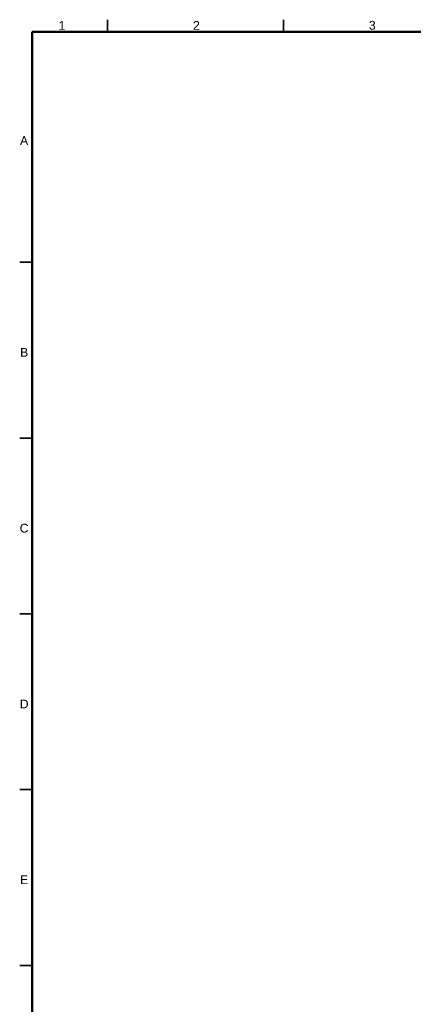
# Model space of a CAD drawing. Header units: millimetres. Extents: x 4 to 1188, y 1 to 840.
# Tile 78 of 210: x 20 to 131, y 559 to 840. Entities that reach past the tile are written whole.
import ezdxf

# ---------------------------------------------------------------- set-up
doc = ezdxf.new("R2010")
doc.units = ezdxf.units.MM
doc.layers.add('256', color=7, linetype='Continuous')
doc.styles.add('Arial Unicode MS', font='Arial Unicode MS')

msp = doc.modelspace()

# ---------------------------------------------------------------- linework, layer by layer
at = {"layer": '256', "color": 18, "linetype": 'Continuous', "lineweight": 35}
for p, q in [((44.5, 839.5), (44.5, 836)), ((94.5, 839.5), (94.5, 836)), ((19.5, 770.5), (23, 770.5)), ((19.5, 720.5), (23, 720.5)), ((19.5, 670.5), (23, 670.5)), ((19.5, 620.5), (23, 620.5)), ((19.5, 570.5), (23, 570.5))]:
    msp.add_line(p, q, dxfattribs=at)
at = {"layer": '256', "color": 18, "linetype": 'Continuous', "lineweight": 50}
for p, q in [((23, 5), (23, 836)), ((23, 836), (1184, 836))]:
    msp.add_line(p, q, dxfattribs=at)

# ---------------------------------------------------------------- texts
at = {"layer": '256', "color": 18, "linetype": 'Continuous', "lineweight": 13, "char_height": 2.5, "attachment_point": 7, "line_spacing_factor": 1.047437, "style": 'Arial Unicode MS'}
for s, insert in [('\\fArial Unicode MS|b0|i0;\\W1.0000;1', (30.5363, 836.6173)), ('\\fArial Unicode MS|b0|i0;\\W1.0000;2', (68.7863, 836.6173)), ('\\fArial Unicode MS|b0|i0;\\W1.0000;3', (118.7863, 836.6173)), ('\\fArial Unicode MS|b0|i0;\\W1.0000;A', (19.5928, 803.8724)), ('\\fArial Unicode MS|b0|i0;\\W1.0000;B', (19.5928, 743.6224)), ('\\fArial Unicode MS|b0|i0;\\W1.0000;C', (19.4964, 693.6011)), ('\\fArial Unicode MS|b0|i0;\\W1.0000;D', (19.4964, 643.6224)), ('\\fArial Unicode MS|b0|i0;\\W1.0000;E', (19.5928, 593.6224))]:
    msp.add_mtext(s, dxfattribs=dict(at, insert=insert))

doc.saveas('drawing.dxf')
